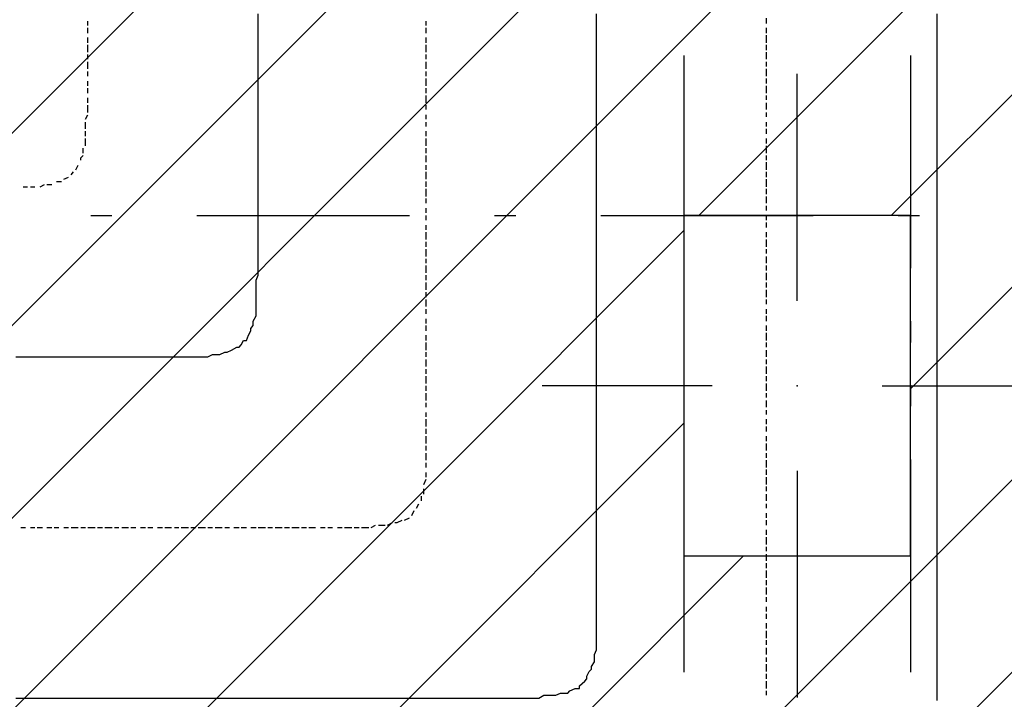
# Model space of a CAD drawing. Extents: x 997 to 109698, y 921 to 94021.
# Tile 103 of 256: x 27926 to 29663, y 10868 to 12066. Entities that reach past the tile are written whole.
import ezdxf

# ---------------------------------------------------------------- set-up
doc = ezdxf.new("R2010")
doc.units = 0
doc.header["$MEASUREMENT"] = 0
for name, color, linetype in [('12', 7, 'CONTINUOUS'), ('28', 7, 'CONTINUOUS'), ('40', 7, 'CONTINUOUS')]:
    doc.layers.add(name, color=color, linetype=linetype)

msp = doc.modelspace()

# ---------------------------------------------------------------- linework, layer by layer
at = {"layer": '12', "color": 1}
for p, q in [((28346.601607, 12063.953237), (28346.601607, 12076.953237)), ((28943.601607, 12063.953237), (28943.601607, 12076.953237)), ((29544.601607, 12063.953237), (29544.601607, 12076.953237)), ((28346.601607, 12055.953237), (28346.601607, 12063.953237)), ((28943.601607, 12055.953237), (28943.601607, 12063.953237)), ((29544.601607, 12055.953237), (29544.601607, 12063.953237)), ((28346.601607, 12046.953237), (28346.601607, 12055.953237)), ((28346.601607, 12034.953237), (28346.601607, 12046.953237)), ((28943.601607, 12046.953237), (28943.601607, 12055.953237)), ((28943.601607, 12034.953237), (28943.601607, 12046.953237)), ((29544.601607, 12046.953237), (29544.601607, 12055.953237)), ((29544.601607, 12034.953237), (29544.601607, 12046.953237)), ((28346.601607, 12025.953237), (28346.601607, 12034.953237)), ((28346.601607, 12017.953237), (28346.601607, 12025.953237)), ((28943.601607, 12025.953237), (28943.601607, 12034.953237)), ((28943.601607, 12017.953237), (28943.601607, 12025.953237)), ((29544.601607, 12025.953237), (29544.601607, 12034.953237)), ((29544.601607, 12017.953237), (29544.601607, 12025.953237)), ((28346.601607, 12004.953237), (28346.601607, 12017.953237)), ((28943.601607, 12004.953237), (28943.601607, 12017.953237)), ((29544.601607, 12004.953237), (29544.601607, 12017.953237)), ((28346.601607, 11996.953237), (28346.601607, 12004.953237)), ((28346.601607, 11987.953237), (28346.601607, 11996.953237)), ((28346.601607, 11974.953237), (28346.601607, 11987.953237)), ((28943.601607, 11996.953237), (28943.601607, 12004.953237)), ((28943.601607, 11983.953237), (28943.601607, 11996.953237)), ((29544.601607, 11996.953237), (29544.601607, 12004.953237)), ((29544.601607, 11983.953237), (29544.601607, 11996.953237)), ((28346.601607, 11966.953237), (28346.601607, 11974.953237)), ((28943.601607, 11974.953237), (28943.601607, 11983.953237)), ((28943.601607, 11966.953237), (28943.601607, 11974.953237)), ((29544.601607, 11974.953237), (29544.601607, 11983.953237)), ((29544.601607, 11966.953237), (29544.601607, 11974.953237)), ((28346.601607, 11953.953237), (28346.601607, 11966.953237)), ((28346.601607, 11945.953237), (28346.601607, 11953.953237)), ((28943.601607, 11953.953237), (28943.601607, 11966.953237)), ((28943.601607, 11945.953237), (28943.601607, 11953.953237)), ((29544.601607, 11953.953237), (29544.601607, 11966.953237)), ((29544.601607, 11945.953237), (29544.601607, 11953.953237)), ((28346.601607, 11936.953237), (28346.601607, 11945.953237)), ((28346.601607, 11924.953237), (28346.601607, 11936.953237)), ((28943.601607, 11936.953237), (28943.601607, 11945.953237)), ((28943.601607, 11924.953237), (28943.601607, 11936.953237)), ((29544.601607, 11936.953237), (29544.601607, 11945.953237)), ((29544.601607, 11924.953237), (29544.601607, 11936.953237)), ((28346.601607, 11915.953237), (28346.601607, 11924.953237)), ((28943.601607, 11915.953237), (28943.601607, 11924.953237)), ((29544.601607, 11915.953237), (29544.601607, 11924.953237)), ((28346.601607, 11907.953237), (28346.601607, 11915.953237)), ((28346.601607, 11894.953237), (28346.601607, 11907.953237)), ((28943.601607, 11907.953237), (28943.601607, 11915.953237)), ((28943.601607, 11894.953237), (28943.601607, 11907.953237)), ((29544.601607, 11907.953237), (29544.601607, 11915.953237)), ((29544.601607, 11894.953237), (29544.601607, 11907.953237)), ((28346.601607, 11885.953237), (28346.601607, 11894.953237)), ((28346.601607, 11877.953237), (28346.601607, 11885.953237)), ((28943.601607, 11885.953237), (28943.601607, 11894.953237)), ((28943.601607, 11873.953237), (28943.601607, 11885.953237)), ((29544.601607, 11885.953237), (29544.601607, 11894.953237)), ((29544.601607, 11873.953237), (29544.601607, 11885.953237)), ((28346.601607, 11864.953237), (28346.601607, 11877.953237)), ((28943.601607, 11864.953237), (28943.601607, 11873.953237)), ((29544.601607, 11864.953237), (29544.601607, 11873.953237)), ((28346.601607, 11856.953237), (28346.601607, 11864.953237)), ((28346.601607, 11843.953237), (28346.601607, 11856.953237)), ((28943.601607, 11856.953237), (28943.601607, 11864.953237)), ((28943.601607, 11843.953237), (28943.601607, 11856.953237)), ((29544.601607, 11856.953237), (29544.601607, 11864.953237)), ((29544.601607, 11843.953237), (29544.601607, 11856.953237)), ((28346.601607, 11835.953237), (28346.601607, 11843.953237)), ((28346.601607, 11826.953237), (28346.601607, 11835.953237)), ((28943.601607, 11835.953237), (28943.601607, 11843.953237)), ((28943.601607, 11826.953237), (28943.601607, 11835.953237)), ((29544.601607, 11835.953237), (29544.601607, 11843.953237)), ((29544.601607, 11826.953237), (29544.601607, 11835.953237)), ((28346.601607, 11814.953237), (28346.601607, 11826.953237)), ((28346.601607, 11805.953237), (28346.601607, 11814.953237)), ((28943.601607, 11814.953237), (28943.601607, 11826.953237)), ((28943.601607, 11805.953237), (28943.601607, 11814.953237)), ((29544.601607, 11814.953237), (29544.601607, 11826.953237)), ((29544.601607, 11805.953237), (29544.601607, 11814.953237)), ((28346.601607, 11797.953237), (28346.601607, 11805.953237)), ((28346.601607, 11784.953237), (28346.601607, 11797.953237)), ((28943.601607, 11797.953237), (28943.601607, 11805.953237)), ((28943.601607, 11784.953237), (28943.601607, 11797.953237)), ((29544.601607, 11797.953237), (29544.601607, 11805.953237)), ((29544.601607, 11784.953237), (29544.601607, 11797.953237)), ((28346.601607, 11775.953237), (28346.601607, 11784.953237)), ((28943.601607, 11775.953237), (28943.601607, 11784.953237)), ((29544.601607, 11775.953237), (29544.601607, 11784.953237)), ((28346.601607, 11767.953237), (28346.601607, 11775.953237)), ((28346.601607, 11754.953237), (28346.601607, 11767.953237)), ((28943.601607, 11763.953237), (28943.601607, 11775.953237)), ((28943.601607, 11754.953237), (28943.601607, 11763.953237)), ((29544.601607, 11763.953237), (29544.601607, 11775.953237)), ((29544.601607, 11754.953237), (29544.601607, 11763.953237)), ((28346.601607, 11746.953237), (28346.601607, 11754.953237)), ((28346.601607, 11733.953237), (28346.601607, 11746.953237)), ((28943.601607, 11746.953237), (28943.601607, 11754.953237)), ((28943.601607, 11733.953237), (28943.601607, 11746.953237)), ((29544.601607, 11746.953237), (29544.601607, 11754.953237)), ((29544.601607, 11733.953237), (29544.601607, 11746.953237)), ((28346.601607, 11725.953237), (28346.601607, 11733.953237)), ((28943.601607, 11725.953237), (28943.601607, 11733.953237)), ((29544.601607, 11725.953237), (29544.601607, 11733.953237)), ((28346.601607, 11716.953237), (28346.601607, 11725.953237)), ((28346.601607, 11703.953237), (28346.601607, 11716.953237)), ((28943.601607, 11716.953237), (28943.601607, 11725.953237)), ((28943.601607, 11703.953237), (28943.601607, 11716.953237)), ((29544.601607, 11716.953237), (29544.601607, 11725.953237)), ((29544.601607, 11703.953237), (29544.601607, 11716.953237)), ((28346.601607, 11695.953237), (28346.601607, 11703.953237)), ((28346.601607, 11687.953237), (28346.601607, 11695.953237)), ((28943.601607, 11695.953237), (28943.601607, 11703.953237)), ((28943.601607, 11687.953237), (28943.601607, 11695.953237)), ((29544.601607, 11695.953237), (29544.601607, 11703.953237)), ((29544.601607, 11687.953237), (29544.601607, 11695.953237)), ((28346.601607, 11674.953237), (28346.601607, 11687.953237)), ((28943.601607, 11674.953237), (28943.601607, 11687.953237)), ((29544.601607, 11674.953237), (29544.601607, 11687.953237)), ((28346.601607, 11670.953237), (28346.601607, 11674.953237)), ((28346.601607, 11665.953237), (28346.601607, 11670.953237)), ((28346.601607, 11653.953237), (28346.601607, 11665.953237)), ((28943.601607, 11665.953237), (28943.601607, 11674.953237)), ((28943.601607, 11657.953237), (28943.601607, 11665.953237)), ((28943.601607, 11644.953237), (28943.601607, 11657.953237)), ((29544.601607, 11665.953237), (29544.601607, 11674.953237)), ((29544.601607, 11657.953237), (29544.601607, 11665.953237)), ((29544.601607, 11644.953237), (29544.601607, 11657.953237)), ((28346.601607, 11644.953237), (28346.601607, 11653.953237)), ((28346.601607, 11636.953237), (28346.601607, 11644.953237)), ((28943.601607, 11636.953237), (28943.601607, 11644.953237)), ((29544.601607, 11636.953237), (29544.601607, 11644.953237)), ((28346.601607, 11623.953237), (28346.601607, 11636.953237)), ((28346.601607, 11615.953237), (28346.601607, 11623.953237)), ((28943.601607, 11623.953237), (28943.601607, 11636.953237)), ((28943.601607, 11615.953237), (28943.601607, 11623.953237)), ((29544.601607, 11623.953237), (29544.601607, 11636.953237)), ((29544.601607, 11615.953237), (29544.601607, 11623.953237)), ((28342.601607, 11606.953237), (28346.601607, 11615.953237)), ((28342.601607, 11593.953237), (28342.601607, 11606.953237)), ((28943.601607, 11606.953237), (28943.601607, 11615.953237)), ((28943.601607, 11593.953237), (28943.601607, 11606.953237)), ((29544.601607, 11606.953237), (29544.601607, 11615.953237)), ((29544.601607, 11593.953237), (29544.601607, 11606.953237)), ((28342.601607, 11585.953237), (28342.601607, 11593.953237)), ((28943.601607, 11585.953237), (28943.601607, 11593.953237)), ((29544.601607, 11585.953237), (29544.601607, 11593.953237)), ((28342.601607, 11576.953237), (28342.601607, 11585.953237)), ((28342.601607, 11564.953237), (28342.601607, 11576.953237)), ((28943.601607, 11576.953237), (28943.601607, 11585.953237)), ((28943.601607, 11564.953237), (28943.601607, 11576.953237)), ((29544.601607, 11576.953237), (29544.601607, 11585.953237)), ((29544.601607, 11564.953237), (29544.601607, 11576.953237)), ((28342.601607, 11555.953237), (28342.601607, 11564.953237)), ((28342.601607, 11543.953237), (28342.601607, 11555.953237)), ((28943.601607, 11555.953237), (28943.601607, 11564.953237)), ((28943.601607, 11547.953237), (28943.601607, 11555.953237)), ((29544.601607, 11555.953237), (29544.601607, 11564.953237)), ((29544.601607, 11547.953237), (29544.601607, 11555.953237)), ((28337.601607, 11534.953237), (28342.601607, 11543.953237)), ((28943.601607, 11534.953237), (28943.601607, 11547.953237)), ((29544.601607, 11534.953237), (29544.601607, 11547.953237)), ((28337.601607, 11526.953237), (28337.601607, 11534.953237)), ((28943.601607, 11526.953237), (28943.601607, 11534.953237)), ((28943.601607, 11513.953237), (28943.601607, 11526.953237)), ((29544.601607, 11526.953237), (29544.601607, 11534.953237)), ((29544.601607, 11513.953237), (29544.601607, 11526.953237)), ((28329.601607, 11509.953237), (28333.601607, 11517.953237)), ((28943.601607, 11504.953237), (28943.601607, 11513.953237)), ((28943.601607, 11496.953237), (28943.601607, 11504.953237)), ((29544.601607, 11504.953237), (29544.601607, 11513.953237)), ((29544.601607, 11496.953237), (29544.601607, 11504.953237)), ((28299.601607, 11483.953237), (28308.601607, 11488.953237)), ((28316.601607, 11492.953237), (28320.601607, 11500.953237)), ((28943.601607, 11483.953237), (28943.601607, 11496.953237)), ((29544.601607, 11483.953237), (29544.601607, 11496.953237)), ((27918.601607, 11471.953237), (27931.601607, 11471.953237)), ((27931.601607, 11471.953237), (27939.601607, 11471.953237)), ((27939.601607, 11471.953237), (27948.601607, 11471.953237)), ((27948.601607, 11471.953237), (27961.601607, 11471.953237)), ((27961.601607, 11471.953237), (27969.601607, 11471.953237)), ((27969.601607, 11471.953237), (27978.601607, 11471.953237)), ((27978.601607, 11471.953237), (27990.601607, 11471.953237)), ((27990.601607, 11471.953237), (27999.601607, 11471.953237)), ((27999.601607, 11471.953237), (28007.601607, 11471.953237)), ((28007.601607, 11471.953237), (28020.601607, 11471.953237)), ((28020.601607, 11471.953237), (28028.601607, 11471.953237)), ((28028.601607, 11471.953237), (28041.601607, 11471.953237)), ((28041.601607, 11471.953237), (28050.601607, 11471.953237)), ((28050.601607, 11471.953237), (28058.601607, 11471.953237)), ((28058.601607, 11471.953237), (28071.601607, 11471.953237)), ((28071.601607, 11471.953237), (28079.601607, 11471.953237)), ((28079.601607, 11471.953237), (28088.601607, 11471.953237)), ((28088.601607, 11471.953237), (28100.601607, 11471.953237)), ((28100.601607, 11471.953237), (28109.601607, 11471.953237)), ((28109.601607, 11471.953237), (28117.601607, 11471.953237)), ((28117.601607, 11471.953237), (28130.601607, 11471.953237)), ((28130.601607, 11471.953237), (28138.601607, 11471.953237)), ((28138.601607, 11471.953237), (28143.601607, 11471.953237)), ((28143.601607, 11471.953237), (28151.601607, 11471.953237)), ((28151.601607, 11471.953237), (28160.601607, 11471.953237)), ((28160.601607, 11471.953237), (28168.601607, 11471.953237)), ((28168.601607, 11471.953237), (28181.601607, 11471.953237)), ((28181.601607, 11471.953237), (28189.601607, 11471.953237)), ((28189.601607, 11471.953237), (28198.601607, 11471.953237)), ((28198.601607, 11471.953237), (28210.601607, 11471.953237)), ((28210.601607, 11471.953237), (28219.601607, 11471.953237)), ((28219.601607, 11471.953237), (28227.601607, 11471.953237)), ((28227.601607, 11471.953237), (28240.601607, 11471.953237)), ((28240.601607, 11471.953237), (28249.601607, 11471.953237)), ((28249.601607, 11471.953237), (28257.601607, 11471.953237)), ((28270.601607, 11475.953237), (28278.601607, 11475.953237)), ((28278.601607, 11475.953237), (28287.601607, 11479.953237)), ((28943.601607, 11475.953237), (28943.601607, 11483.953237)), ((28943.601607, 11466.953237), (28943.601607, 11475.953237)), ((28943.601607, 11454.953237), (28943.601607, 11466.953237)), ((29544.601607, 11475.953237), (29544.601607, 11483.953237)), ((29544.601607, 11466.953237), (29544.601607, 11475.953237)), ((29544.601607, 11454.953237), (29544.601607, 11466.953237)), ((28943.601607, 11445.953237), (28943.601607, 11454.953237)), ((29544.601607, 11445.953237), (29544.601607, 11454.953237)), ((28943.601607, 11437.953237), (28943.601607, 11445.953237)), ((28943.601607, 11424.953237), (28943.601607, 11437.953237)), ((29544.601607, 11437.953237), (29544.601607, 11445.953237)), ((29544.601607, 11424.953237), (29544.601607, 11437.953237)), ((28943.601607, 11416.953237), (28943.601607, 11424.953237)), ((28943.601607, 11403.953237), (28943.601607, 11416.953237)), ((29544.601607, 11416.953237), (29544.601607, 11424.953237)), ((29544.601607, 11403.953237), (29544.601607, 11416.953237)), ((28943.601607, 11394.953237), (28943.601607, 11403.953237)), ((29544.601607, 11394.953237), (29544.601607, 11403.953237)), ((28943.601607, 11386.953237), (28943.601607, 11394.953237)), ((28943.601607, 11373.953237), (28943.601607, 11386.953237)), ((29544.601607, 11386.953237), (29544.601607, 11394.953237)), ((29544.601607, 11373.953237), (29544.601607, 11386.953237)), ((28943.601607, 11365.953237), (28943.601607, 11373.953237)), ((28943.601607, 11356.953237), (28943.601607, 11365.953237)), ((29544.601607, 11365.953237), (29544.601607, 11373.953237)), ((29544.601607, 11356.953237), (29544.601607, 11365.953237)), ((28943.601607, 11344.953237), (28943.601607, 11356.953237)), ((29544.601607, 11344.953237), (29544.601607, 11356.953237)), ((28943.601607, 11335.953237), (28943.601607, 11344.953237)), ((28943.601607, 11327.953237), (28943.601607, 11335.953237)), ((28943.601607, 11314.953237), (28943.601607, 11327.953237)), ((29544.601607, 11335.953237), (29544.601607, 11344.953237)), ((29544.601607, 11327.953237), (29544.601607, 11335.953237)), ((29544.601607, 11314.953237), (29544.601607, 11327.953237)), ((28943.601607, 11306.953237), (28943.601607, 11314.953237)), ((29544.601607, 11306.953237), (29544.601607, 11314.953237)), ((28943.601607, 11293.953237), (28943.601607, 11306.953237)), ((28943.601607, 11284.953237), (28943.601607, 11293.953237)), ((29544.601607, 11293.953237), (29544.601607, 11306.953237)), ((29544.601607, 11284.953237), (29544.601607, 11293.953237)), ((28943.601607, 11276.953237), (28943.601607, 11284.953237)), ((28943.601607, 11263.953237), (28943.601607, 11276.953237)), ((29544.601607, 11276.953237), (29544.601607, 11284.953237)), ((29544.601607, 11263.953237), (29544.601607, 11276.953237)), ((28943.601607, 11255.953237), (28943.601607, 11263.953237)), ((29544.601607, 11255.953237), (29544.601607, 11263.953237)), ((28943.601607, 11246.953237), (28943.601607, 11255.953237)), ((28943.601607, 11234.953237), (28943.601607, 11246.953237)), ((29544.601607, 11246.953237), (29544.601607, 11255.953237)), ((29544.601607, 11234.953237), (29544.601607, 11246.953237)), ((28943.601607, 11225.953237), (28943.601607, 11234.953237)), ((28943.601607, 11217.953237), (28943.601607, 11225.953237)), ((29544.601607, 11225.953237), (29544.601607, 11234.953237)), ((29544.601607, 11217.953237), (29544.601607, 11225.953237)), ((28943.601607, 11204.953237), (28943.601607, 11217.953237)), ((29544.601607, 11204.953237), (29544.601607, 11217.953237)), ((28943.601607, 11195.953237), (28943.601607, 11204.953237)), ((28943.601607, 11183.953237), (28943.601607, 11195.953237)), ((29544.601607, 11195.953237), (29544.601607, 11204.953237)), ((29544.601607, 11183.953237), (29544.601607, 11195.953237)), ((28943.601607, 11174.953237), (28943.601607, 11183.953237)), ((28943.601607, 11166.953237), (28943.601607, 11174.953237)), ((29544.601607, 11174.953237), (29544.601607, 11183.953237)), ((29544.601607, 11166.953237), (29544.601607, 11174.953237)), ((28943.601607, 11153.953237), (28943.601607, 11166.953237)), ((28943.601607, 11145.953237), (28943.601607, 11153.953237)), ((29544.601607, 11153.953237), (29544.601607, 11166.953237)), ((29544.601607, 11145.953237), (29544.601607, 11153.953237)), ((28943.601607, 11136.953237), (28943.601607, 11145.953237)), ((28943.601607, 11123.953237), (28943.601607, 11136.953237)), ((29544.601607, 11136.953237), (29544.601607, 11145.953237)), ((29544.601607, 11123.953237), (29544.601607, 11136.953237)), ((28943.601607, 11115.953237), (28943.601607, 11123.953237)), ((29544.601607, 11115.953237), (29544.601607, 11123.953237)), ((28943.601607, 11107.953237), (28943.601607, 11115.953237)), ((28943.601607, 11094.953237), (28943.601607, 11107.953237)), ((29544.601607, 11107.953237), (29544.601607, 11115.953237)), ((29544.601607, 11094.953237), (29544.601607, 11107.953237)), ((28943.601607, 11085.953237), (28943.601607, 11094.953237)), ((28943.601607, 11077.953237), (28943.601607, 11085.953237)), ((29544.601607, 11085.953237), (29544.601607, 11094.953237)), ((29544.601607, 11077.953237), (29544.601607, 11085.953237)), ((28943.601607, 11068.953237), (28943.601607, 11077.953237)), ((28943.601607, 11064.953237), (28943.601607, 11068.953237)), ((29544.601607, 11064.953237), (29544.601607, 11077.953237)), ((28943.601607, 11056.953237), (28943.601607, 11064.953237)), ((28943.601607, 11043.953237), (28943.601607, 11056.953237)), ((29544.601607, 11056.953237), (29544.601607, 11064.953237)), ((29544.601607, 11043.953237), (29544.601607, 11056.953237)), ((28943.601607, 11035.953237), (28943.601607, 11043.953237)), ((28943.601607, 11026.953237), (28943.601607, 11035.953237)), ((29544.601607, 11035.953237), (29544.601607, 11043.953237)), ((29544.601607, 11026.953237), (29544.601607, 11035.953237)), ((28943.601607, 11013.953237), (28943.601607, 11026.953237)), ((29544.601607, 11013.953237), (29544.601607, 11026.953237)), ((28943.601607, 11005.953237), (28943.601607, 11013.953237)), ((28943.601607, 10997.953237), (28943.601607, 11005.953237)), ((28943.601607, 10984.953237), (28943.601607, 10997.953237)), ((29544.601607, 11005.953237), (29544.601607, 11013.953237)), ((29544.601607, 10997.953237), (29544.601607, 11005.953237)), ((29544.601607, 10984.953237), (29544.601607, 10997.953237)), ((28943.601607, 10975.953237), (28943.601607, 10984.953237)), ((29544.601607, 10975.953237), (29544.601607, 10984.953237)), ((28943.601607, 10963.953237), (28943.601607, 10975.953237)), ((28943.601607, 10954.953237), (28943.601607, 10963.953237)), ((29544.601607, 10967.953237), (29544.601607, 10975.953237)), ((29544.601607, 10954.953237), (29544.601607, 10967.953237)), ((28939.601607, 10946.953237), (28943.601607, 10954.953237)), ((28939.601607, 10933.953237), (28939.601607, 10946.953237)), ((29544.601607, 10946.953237), (29544.601607, 10954.953237)), ((29544.601607, 10933.953237), (29544.601607, 10946.953237)), ((28934.601607, 10925.953237), (28939.601607, 10933.953237)), ((29544.601607, 10925.953237), (29544.601607, 10933.953237)), ((28926.601607, 10908.953237), (28930.601607, 10916.953237)), ((29544.601607, 10916.953237), (29544.601607, 10925.953237)), ((29544.601607, 10903.953237), (29544.601607, 10916.953237)), ((28913.601607, 10891.953237), (28922.601607, 10899.953237)), ((29544.601607, 10895.953237), (29544.601607, 10903.953237)), ((29544.601607, 10886.953237), (29544.601607, 10895.953237)), ((28871.601607, 10874.953237), (28879.601607, 10878.953237)), ((28879.601607, 10878.953237), (28888.601607, 10878.953237)), ((28896.601607, 10882.953237), (28905.601607, 10886.953237)), ((29544.601607, 10874.953237), (29544.601607, 10886.953237)), ((27918.601607, 10869.953237), (27931.601607, 10869.953237)), ((27931.601607, 10869.953237), (27939.601607, 10869.953237)), ((27939.601607, 10869.953237), (27948.601607, 10869.953237)), ((27948.601607, 10869.953237), (27961.601607, 10869.953237)), ((27961.601607, 10869.953237), (27969.601607, 10869.953237)), ((27969.601607, 10869.953237), (27978.601607, 10869.953237)), ((27978.601607, 10869.953237), (27990.601607, 10869.953237)), ((27990.601607, 10869.953237), (27999.601607, 10869.953237)), ((27999.601607, 10869.953237), (28007.601607, 10869.953237)), ((28007.601607, 10869.953237), (28020.601607, 10869.953237)), ((28020.601607, 10869.953237), (28028.601607, 10869.953237)), ((28028.601607, 10869.953237), (28041.601607, 10869.953237)), ((28041.601607, 10869.953237), (28050.601607, 10869.953237)), ((28050.601607, 10869.953237), (28058.601607, 10869.953237)), ((28058.601607, 10869.953237), (28071.601607, 10869.953237)), ((28071.601607, 10869.953237), (28079.601607, 10869.953237)), ((28079.601607, 10869.953237), (28088.601607, 10869.953237)), ((28088.601607, 10869.953237), (28100.601607, 10869.953237)), ((28100.601607, 10869.953237), (28109.601607, 10869.953237)), ((28109.601607, 10869.953237), (28117.601607, 10869.953237)), ((28117.601607, 10869.953237), (28130.601607, 10869.953237)), ((28130.601607, 10869.953237), (28138.601607, 10869.953237)), ((28138.601607, 10869.953237), (28151.601607, 10869.953237)), ((28151.601607, 10869.953237), (28160.601607, 10869.953237)), ((28160.601607, 10869.953237), (28168.601607, 10869.953237)), ((28168.601607, 10869.953237), (28181.601607, 10869.953237)), ((28181.601607, 10869.953237), (28189.601607, 10869.953237)), ((28189.601607, 10869.953237), (28198.601607, 10869.953237)), ((28198.601607, 10869.953237), (28210.601607, 10869.953237)), ((28210.601607, 10869.953237), (28219.601607, 10869.953237)), ((28219.601607, 10869.953237), (28227.601607, 10869.953237)), ((28227.601607, 10869.953237), (28240.601607, 10869.953237)), ((28240.601607, 10869.953237), (28249.601607, 10869.953237)), ((28249.601607, 10869.953237), (28257.601607, 10869.953237)), ((28257.601607, 10869.953237), (28270.601607, 10869.953237)), ((28270.601607, 10869.953237), (28278.601607, 10869.953237)), ((28278.601607, 10869.953237), (28291.601607, 10869.953237)), ((28291.601607, 10869.953237), (28299.601607, 10869.953237)), ((28299.601607, 10869.953237), (28308.601607, 10869.953237)), ((28308.601607, 10869.953237), (28320.601607, 10869.953237)), ((28320.601607, 10869.953237), (28329.601607, 10869.953237)), ((28329.601607, 10869.953237), (28337.601607, 10869.953237)), ((28337.601607, 10869.953237), (28350.601607, 10869.953237)), ((28350.601607, 10869.953237), (28359.601607, 10869.953237)), ((28359.601607, 10869.953237), (28367.601607, 10869.953237)), ((28367.601607, 10869.953237), (28380.601607, 10869.953237)), ((28380.601607, 10869.953237), (28388.601607, 10869.953237)), ((28388.601607, 10869.953237), (28401.601607, 10869.953237)), ((28401.601607, 10869.953237), (28409.601607, 10869.953237)), ((28409.601607, 10869.953237), (28418.601607, 10869.953237)), ((28418.601607, 10869.953237), (28431.601607, 10869.953237)), ((28431.601607, 10869.953237), (28439.601607, 10869.953237)), ((28439.601607, 10869.953237), (28447.601607, 10869.953237)), ((28447.601607, 10869.953237), (28460.601607, 10869.953237)), ((28460.601607, 10869.953237), (28469.601607, 10869.953237)), ((28469.601607, 10869.953237), (28477.601607, 10869.953237)), ((28477.601607, 10869.953237), (28490.601607, 10869.953237)), ((28490.601607, 10869.953237), (28498.601607, 10869.953237)), ((28498.601607, 10869.953237), (28511.601607, 10869.953237)), ((28511.601607, 10869.953237), (28519.601607, 10869.953237)), ((28519.601607, 10869.953237), (28528.601607, 10869.953237)), ((28528.601607, 10869.953237), (28541.601607, 10869.953237)), ((28541.601607, 10869.953237), (28549.601607, 10869.953237)), ((28549.601607, 10869.953237), (28558.601607, 10869.953237)), ((28558.601607, 10869.953237), (28570.601607, 10869.953237)), ((28570.601607, 10869.953237), (28579.601607, 10869.953237)), ((28579.601607, 10869.953237), (28587.601607, 10869.953237)), ((28587.601607, 10869.953237), (28600.601607, 10869.953237)), ((28600.601607, 10869.953237), (28608.601607, 10869.953237)), ((28608.601607, 10869.953237), (28621.601607, 10869.953237)), ((28621.601607, 10869.953237), (28629.601607, 10869.953237)), ((28629.601607, 10869.953237), (28638.601607, 10869.953237)), ((28638.601607, 10869.953237), (28651.601607, 10869.953237)), ((28651.601607, 10869.953237), (28659.601607, 10869.953237)), ((28659.601607, 10869.953237), (28668.601607, 10869.953237)), ((28668.601607, 10869.953237), (28680.601607, 10869.953237)), ((28680.601607, 10869.953237), (28689.601607, 10869.953237)), ((28689.601607, 10869.953237), (28697.601607, 10869.953237)), ((28697.601607, 10869.953237), (28710.601607, 10869.953237)), ((28710.601607, 10869.953237), (28718.601607, 10869.953237)), ((28718.601607, 10869.953237), (28731.601607, 10869.953237)), ((28731.601607, 10869.953237), (28740.601607, 10869.953237)), ((28740.601607, 10869.953237), (28744.601607, 10869.953237)), ((28744.601607, 10869.953237), (28748.601607, 10869.953237)), ((28748.601607, 10869.953237), (28761.601607, 10869.953237)), ((28761.601607, 10869.953237), (28769.601607, 10869.953237)), ((28769.601607, 10869.953237), (28778.601607, 10869.953237)), ((28778.601607, 10869.953237), (28790.601607, 10869.953237)), ((28790.601607, 10869.953237), (28799.601607, 10869.953237)), ((28799.601607, 10869.953237), (28807.601607, 10869.953237)), ((28807.601607, 10869.953237), (28820.601607, 10869.953237)), ((28820.601607, 10869.953237), (28828.601607, 10869.953237)), ((28828.601607, 10869.953237), (28841.601607, 10869.953237)), ((28841.601607, 10869.953237), (28850.601607, 10874.953237)), ((28850.601607, 10874.953237), (28858.601607, 10874.953237)), ((28858.601607, 10874.953237), (28871.601607, 10874.953237)), ((29544.601607, 10865.953237), (29544.601607, 10874.953237))]:
    msp.add_line(p, q, dxfattribs=at)
at = {"layer": '12', "color": 5}
for p, q in [((28045.601607, 12055.953237), (28045.601607, 12063.953237)), ((28642.601607, 12055.953237), (28642.601607, 12063.953237)), ((29243.601607, 12059.953237), (29243.601607, 12068.953237)), ((28045.601607, 12042.953237), (28045.601607, 12051.953237)), ((28642.601607, 12042.953237), (28642.601607, 12051.953237)), ((29243.601607, 12042.953237), (29243.601607, 12051.953237)), ((28045.601607, 12025.953237), (28045.601607, 12034.953237)), ((28642.601607, 12025.953237), (28642.601607, 12034.953237)), ((29243.601607, 12025.953237), (29243.601607, 12038.953237)), ((28045.601607, 12008.953237), (28045.601607, 12021.953237)), ((28642.601607, 12008.953237), (28642.601607, 12021.953237)), ((29243.601607, 12012.953237), (29243.601607, 12021.953237)), ((29243.601607, 11996.953237), (29243.601607, 12008.953237)), ((28045.601607, 11996.953237), (28045.601607, 12004.953237)), ((28045.601607, 11979.953237), (28045.601607, 11991.953237)), ((28642.601607, 11996.953237), (28642.601607, 12004.953237)), ((28642.601607, 11979.953237), (28642.601607, 11991.953237)), ((29243.601607, 11983.953237), (29243.601607, 11991.953237)), ((28045.601607, 11970.953237), (28045.601607, 11974.953237)), ((28045.601607, 11966.953237), (28045.601607, 11970.953237)), ((28642.601607, 11966.953237), (28642.601607, 11974.953237)), ((29243.601607, 11966.953237), (29243.601607, 11979.953237)), ((28045.601607, 11949.953237), (28045.601607, 11957.953237)), ((28642.601607, 11949.953237), (28642.601607, 11962.953237)), ((29243.601607, 11953.953237), (29243.601607, 11962.953237)), ((28045.601607, 11936.953237), (28045.601607, 11945.953237)), ((28642.601607, 11936.953237), (28642.601607, 11945.953237)), ((29243.601607, 11936.953237), (29243.601607, 11949.953237)), ((28045.601607, 11919.953237), (28045.601607, 11928.953237)), ((28642.601607, 11919.953237), (28642.601607, 11932.953237)), ((29243.601607, 11924.953237), (29243.601607, 11932.953237)), ((29243.601607, 11907.953237), (29243.601607, 11919.953237)), ((28045.601607, 11902.953237), (28045.601607, 11915.953237)), ((28642.601607, 11907.953237), (28642.601607, 11915.953237)), ((29243.601607, 11894.953237), (29243.601607, 11902.953237)), ((28041.601607, 11890.953237), (28045.601607, 11898.953237)), ((28041.601607, 11873.953237), (28041.601607, 11885.953237)), ((28642.601607, 11890.953237), (28642.601607, 11898.953237)), ((28642.601607, 11877.953237), (28642.601607, 11885.953237)), ((29243.601607, 11877.953237), (29243.601607, 11885.953237)), ((28041.601607, 11860.953237), (28041.601607, 11869.953237)), ((28642.601607, 11860.953237), (28642.601607, 11869.953237)), ((29243.601607, 11864.953237), (29243.601607, 11873.953237)), ((28041.601607, 11843.953237), (28041.601607, 11856.953237)), ((28642.601607, 11843.953237), (28642.601607, 11856.953237)), ((29243.601607, 11847.953237), (29243.601607, 11856.953237)), ((28037.601607, 11830.953237), (28037.601607, 11839.953237)), ((28642.601607, 11830.953237), (28642.601607, 11839.953237)), ((29243.601607, 11830.953237), (29243.601607, 11843.953237)), ((28642.601607, 11814.953237), (28642.601607, 11826.953237)), ((29243.601607, 11818.953237), (29243.601607, 11826.953237)), ((29243.601607, 11801.953237), (29243.601607, 11814.953237)), ((28016.601607, 11792.953237), (28020.601607, 11797.953237)), ((28024.601607, 11801.953237), (28028.601607, 11809.953237)), ((28642.601607, 11801.953237), (28642.601607, 11809.953237)), ((28642.601607, 11784.953237), (28642.601607, 11797.953237)), ((29243.601607, 11788.953237), (29243.601607, 11797.953237)), ((27990.601607, 11780.953237), (27999.601607, 11780.953237)), ((28003.601607, 11784.953237), (28011.601607, 11788.953237)), ((28642.601607, 11771.953237), (28642.601607, 11780.953237)), ((29243.601607, 11771.953237), (29243.601607, 11784.953237)), ((27931.601607, 11771.953237), (27939.601607, 11771.953237)), ((27944.601607, 11771.953237), (27952.601607, 11771.953237)), ((27961.601607, 11771.953237), (27969.601607, 11775.953237)), ((27973.601607, 11775.953237), (27982.601607, 11775.953237)), ((28642.601607, 11754.953237), (28642.601607, 11767.953237)), ((29243.601607, 11758.953237), (29243.601607, 11767.953237)), ((28642.601607, 11742.953237), (28642.601607, 11750.953237)), ((29243.601607, 11742.953237), (29243.601607, 11754.953237)), ((28642.601607, 11725.953237), (28642.601607, 11733.953237)), ((29243.601607, 11729.953237), (29243.601607, 11737.953237)), ((28642.601607, 11712.953237), (28642.601607, 11720.953237)), ((29243.601607, 11712.953237), (29243.601607, 11720.953237)), ((28642.601607, 11695.953237), (28642.601607, 11703.953237)), ((29243.601607, 11699.953237), (29243.601607, 11708.953237)), ((28642.601607, 11678.953237), (28642.601607, 11691.953237)), ((29243.601607, 11682.953237), (29243.601607, 11691.953237)), ((29243.601607, 11665.953237), (29243.601607, 11678.953237)), ((28642.601607, 11665.953237), (28642.601607, 11674.953237)), ((28642.601607, 11648.953237), (28642.601607, 11661.953237)), ((29243.601607, 11653.953237), (29243.601607, 11661.953237)), ((28642.601607, 11636.953237), (28642.601607, 11644.953237)), ((29243.601607, 11636.953237), (29243.601607, 11648.953237)), ((28642.601607, 11619.953237), (28642.601607, 11632.953237)), ((29243.601607, 11623.953237), (29243.601607, 11632.953237)), ((28642.601607, 11606.953237), (28642.601607, 11615.953237)), ((29243.601607, 11606.953237), (29243.601607, 11619.953237)), ((28642.601607, 11589.953237), (28642.601607, 11602.953237)), ((29243.601607, 11593.953237), (29243.601607, 11602.953237)), ((29243.601607, 11576.953237), (29243.601607, 11589.953237)), ((28642.601607, 11576.953237), (28642.601607, 11585.953237)), ((28642.601607, 11560.953237), (28642.601607, 11572.953237)), ((29243.601607, 11564.953237), (29243.601607, 11572.953237)), ((28642.601607, 11547.953237), (28642.601607, 11555.953237)), ((29243.601607, 11547.953237), (29243.601607, 11555.953237)), ((28642.601607, 11530.953237), (28642.601607, 11538.953237)), ((29243.601607, 11534.953237), (29243.601607, 11543.953237)), ((28642.601607, 11517.953237), (28642.601607, 11526.953237)), ((29243.601607, 11517.953237), (29243.601607, 11526.953237)), ((28642.601607, 11500.953237), (28642.601607, 11509.953237)), ((29243.601607, 11500.953237), (29243.601607, 11513.953237)), ((28642.601607, 11483.953237), (28642.601607, 11496.953237)), ((29243.601607, 11488.953237), (29243.601607, 11496.953237)), ((28642.601607, 11471.953237), (28642.601607, 11479.953237)), ((28642.601607, 11454.953237), (28642.601607, 11466.953237)), ((29243.601607, 11471.953237), (29243.601607, 11483.953237)), ((29243.601607, 11458.953237), (29243.601607, 11466.953237)), ((28642.601607, 11441.953237), (28642.601607, 11449.953237)), ((29243.601607, 11441.953237), (29243.601607, 11454.953237)), ((28642.601607, 11424.953237), (28642.601607, 11437.953237)), ((29243.601607, 11428.953237), (29243.601607, 11437.953237)), ((28642.601607, 11411.953237), (28642.601607, 11420.953237)), ((29243.601607, 11411.953237), (29243.601607, 11424.953237)), ((28642.601607, 11394.953237), (28642.601607, 11407.953237)), ((29243.601607, 11399.953237), (29243.601607, 11407.953237)), ((28642.601607, 11382.953237), (28642.601607, 11390.953237)), ((29243.601607, 11382.953237), (29243.601607, 11394.953237)), ((28642.601607, 11369.953237), (28642.601607, 11373.953237)), ((28642.601607, 11365.953237), (28642.601607, 11369.953237)), ((29243.601607, 11369.953237), (29243.601607, 11377.953237)), ((28642.601607, 11348.953237), (28642.601607, 11361.953237)), ((29243.601607, 11352.953237), (29243.601607, 11361.953237)), ((29243.601607, 11339.953237), (29243.601607, 11348.953237)), ((28642.601607, 11335.953237), (28642.601607, 11344.953237)), ((28642.601607, 11318.953237), (28642.601607, 11331.953237)), ((29243.601607, 11322.953237), (29243.601607, 11331.953237)), ((28642.601607, 11306.953237), (28642.601607, 11314.953237)), ((29243.601607, 11306.953237), (29243.601607, 11318.953237)), ((28642.601607, 11289.953237), (28642.601607, 11301.953237)), ((29243.601607, 11293.953237), (29243.601607, 11301.953237)), ((28642.601607, 11276.953237), (28642.601607, 11284.953237)), ((29243.601607, 11276.953237), (29243.601607, 11289.953237)), ((28642.601607, 11259.953237), (28642.601607, 11267.953237)), ((29243.601607, 11263.953237), (29243.601607, 11272.953237)), ((29243.601607, 11246.953237), (29243.601607, 11259.953237)), ((28638.601607, 11246.953237), (28642.601607, 11255.953237)), ((29243.601607, 11234.953237), (29243.601607, 11242.953237)), ((28634.601607, 11217.953237), (28634.601607, 11225.953237)), ((28638.601607, 11229.953237), (28638.601607, 11238.953237)), ((29243.601607, 11217.953237), (29243.601607, 11229.953237)), ((28625.601607, 11204.953237), (28629.601607, 11212.953237)), ((29243.601607, 11204.953237), (29243.601607, 11212.953237)), ((28617.601607, 11191.953237), (28621.601607, 11200.953237)), ((29243.601607, 11187.953237), (29243.601607, 11195.953237)), ((28545.601607, 11170.953237), (28553.601607, 11174.953237)), ((28558.601607, 11174.953237), (28570.601607, 11174.953237)), ((28574.601607, 11174.953237), (28583.601607, 11179.953237)), ((28604.601607, 11183.953237), (28613.601607, 11187.953237)), ((29243.601607, 11174.953237), (29243.601607, 11183.953237)), ((27927.601607, 11170.953237), (27935.601607, 11170.953237)), ((27944.601607, 11170.953237), (27952.601607, 11170.953237)), ((27956.601607, 11170.953237), (27965.601607, 11170.953237)), ((27973.601607, 11170.953237), (27982.601607, 11170.953237)), ((27986.601607, 11170.953237), (27994.601607, 11170.953237)), ((28003.601607, 11170.953237), (28011.601607, 11170.953237)), ((28016.601607, 11170.953237), (28028.601607, 11170.953237)), ((28033.601607, 11170.953237), (28041.601607, 11170.953237)), ((28045.601607, 11170.953237), (28058.601607, 11170.953237)), ((28062.601607, 11170.953237), (28071.601607, 11170.953237)), ((28075.601607, 11170.953237), (28088.601607, 11170.953237)), ((28092.601607, 11170.953237), (28100.601607, 11170.953237)), ((28105.601607, 11170.953237), (28117.601607, 11170.953237)), ((28121.601607, 11170.953237), (28130.601607, 11170.953237)), ((28138.601607, 11170.953237), (28147.601607, 11170.953237)), ((28151.601607, 11170.953237), (28160.601607, 11170.953237)), ((28168.601607, 11170.953237), (28177.601607, 11170.953237)), ((28181.601607, 11170.953237), (28193.601607, 11170.953237)), ((28198.601607, 11170.953237), (28206.601607, 11170.953237)), ((28210.601607, 11170.953237), (28223.601607, 11170.953237)), ((28227.601607, 11170.953237), (28236.601607, 11170.953237)), ((28240.601607, 11170.953237), (28253.601607, 11170.953237)), ((28257.601607, 11170.953237), (28265.601607, 11170.953237)), ((28270.601607, 11170.953237), (28282.601607, 11170.953237)), ((28287.601607, 11170.953237), (28295.601607, 11170.953237)), ((28303.601607, 11170.953237), (28312.601607, 11170.953237)), ((28316.601607, 11170.953237), (28325.601607, 11170.953237)), ((28333.601607, 11170.953237), (28342.601607, 11170.953237)), ((28346.601607, 11170.953237), (28359.601607, 11170.953237)), ((28363.601607, 11170.953237), (28371.601607, 11170.953237)), ((28376.601607, 11170.953237), (28388.601607, 11170.953237)), ((28392.601607, 11170.953237), (28401.601607, 11170.953237)), ((28405.601607, 11170.953237), (28418.601607, 11170.953237)), ((28422.601607, 11170.953237), (28431.601607, 11170.953237)), ((28435.601607, 11170.953237), (28443.601607, 11170.953237)), ((28443.601607, 11170.953237), (28447.601607, 11170.953237)), ((28456.601607, 11170.953237), (28464.601607, 11170.953237)), ((28469.601607, 11170.953237), (28477.601607, 11170.953237)), ((28486.601607, 11170.953237), (28494.601607, 11170.953237)), ((28498.601607, 11170.953237), (28511.601607, 11170.953237)), ((28515.601607, 11170.953237), (28524.601607, 11170.953237)), ((28528.601607, 11170.953237), (28541.601607, 11170.953237)), ((29243.601607, 11157.953237), (29243.601607, 11166.953237)), ((29243.601607, 11140.953237), (29243.601607, 11153.953237)), ((29243.601607, 11128.953237), (29243.601607, 11136.953237)), ((29243.601607, 11111.953237), (29243.601607, 11123.953237)), ((29243.601607, 11098.953237), (29243.601607, 11107.953237)), ((29243.601607, 11081.953237), (29243.601607, 11094.953237)), ((29243.601607, 11068.953237), (29243.601607, 11077.953237)), ((29243.601607, 11052.953237), (29243.601607, 11064.953237)), ((29243.601607, 11039.953237), (29243.601607, 11047.953237)), ((29243.601607, 11022.953237), (29243.601607, 11030.953237)), ((29243.601607, 11009.953237), (29243.601607, 11018.953237)), ((29243.601607, 10992.953237), (29243.601607, 11001.953237)), ((29243.601607, 10975.953237), (29243.601607, 10988.953237)), ((29243.601607, 10963.953237), (29243.601607, 10971.953237)), ((29243.601607, 10946.953237), (29243.601607, 10958.953237)), ((29243.601607, 10933.953237), (29243.601607, 10941.953237)), ((29243.601607, 10916.953237), (29243.601607, 10929.953237)), ((29243.601607, 10903.953237), (29243.601607, 10912.953237)), ((29243.601607, 10886.953237), (29243.601607, 10899.953237)), ((29243.601607, 10874.953237), (29243.601607, 10882.953237))]:
    msp.add_line(p, q, dxfattribs=at)
for points in [[(28033.601607, 11818.953237), (28033.601607, 11822.953237), (28037.601607, 11826.953237)], [(28587.601607, 11179.953237), (28591.601607, 11179.953237), (28600.601607, 11183.953237)]]:
    msp.add_lwpolyline(points, dxfattribs=at)
at = {"layer": '12', "color": 1}
for points in [[(28333.601607, 11517.953237), (28333.601607, 11521.953237), (28337.601607, 11526.953237)], [(28320.601607, 11500.953237), (28325.601607, 11500.953237), (28329.601607, 11509.953237)], [(28308.601607, 11488.953237), (28312.601607, 11488.953237), (28316.601607, 11492.953237)], [(28257.601607, 11471.953237), (28265.601607, 11475.953237), (28270.601607, 11475.953237)], [(28287.601607, 11479.953237), (28291.601607, 11479.953237), (28299.601607, 11483.953237)], [(28930.601607, 10916.953237), (28934.601607, 10920.953237), (28934.601607, 10925.953237)], [(28922.601607, 10899.953237), (28926.601607, 10903.953237), (28926.601607, 10908.953237)], [(28888.601607, 10878.953237), (28892.601607, 10878.953237), (28896.601607, 10882.953237)], [(28905.601607, 10886.953237), (28913.601607, 10886.953237), (28913.601607, 10891.953237)]]:
    msp.add_lwpolyline(points, dxfattribs=at)
at = {"layer": '28', "color": 2}
for p, q in [((22581.774752, 3820.953237), (41547.636205, 22786.814691)), ((29497.636205, 11755.048456), (36497.636205, 18755.048456)), ((29497.636205, 11415.637201), (36497.636205, 18415.637201)), ((22242.363497, 3820.953237), (36732.759958, 18311.349699)), ((19866.484712, 3820.953237), (29497.636205, 13452.104731)), ((20205.895967, 3820.953237), (29497.636205, 13112.693476)), ((20545.307222, 3820.953237), (29497.636205, 12773.282221)), ((20884.718477, 3820.953237), (29497.636205, 12433.870966)), ((29124.050207, 11720.873712), (29497.636205, 12094.459711)), ((29463.461462, 11720.873712), (29497.636205, 11755.048456)), ((21824.129732, 4420.953237), (29097.636205, 11694.459711)), ((22097.636205, 4355.048456), (29097.636205, 11355.048456)), ((22097.636205, 4015.637201), (29202.872716, 11120.873711))]:
    msp.add_line(p, q, dxfattribs=at)
at = {"layer": '28', "color": 4, "linetype": 'Continuous'}
for p, q in [((28050.851607, 11720.953237), (28088.351607, 11720.953237)), ((28763.351607, 11720.953237), (28800.851607, 11720.953237)), ((29475.851607, 11720.953237), (29513.351607, 11720.953237))]:
    msp.add_line(p, q, dxfattribs=at)
at = {"layer": '28', "color": 4}
for p, q in [((28238.351607, 11720.953237), (28613.351607, 11720.953237)), ((28950.851607, 11720.953237), (29325.851607, 11720.953237))]:
    msp.add_line(p, q, dxfattribs=at)
at = {"layer": '40', "color": 8, "linetype": 'Continuous'}
for p, q in [((29097.636205, 12003.454237), (29097.636205, 11628.454237)), ((29497.636205, 12003.454237), (29497.636205, 11628.454237)), ((29297.636205, 11570.873711), (29297.636205, 11970.873712)), ((29097.636205, 11720.873712), (29097.636205, 11120.873711)), ((29497.636205, 11720.873712), (29097.636205, 11720.873712)), ((29497.636205, 11120.873711), (29497.636205, 11720.873712)), ((29097.636205, 11534.704237), (29097.636205, 11497.204237)), ((29497.636205, 11534.704237), (29497.636205, 11497.204237)), ((29147.636205, 11420.873711), (28847.636205, 11420.873711)), ((29097.636205, 11422.204237), (29097.636205, 11384.704237)), ((29447.636205, 11420.873711), (29747.636205, 11420.873711)), ((29497.636205, 11422.204237), (29497.636205, 11384.704237)), ((29097.636205, 11290.954237), (29097.636205, 10915.954237)), ((29497.636205, 11290.954237), (29497.636205, 10915.954237)), ((29297.636205, 11270.873711), (29297.636205, 10870.873711)), ((29097.636205, 11120.873711), (29497.636205, 11120.873711))]:
    msp.add_line(p, q, dxfattribs=at)
at = {"layer": '40', "color": 8}
msp.add_point((29297.636205, 11420.873711), dxfattribs=at)

doc.saveas('drawing.dxf')
